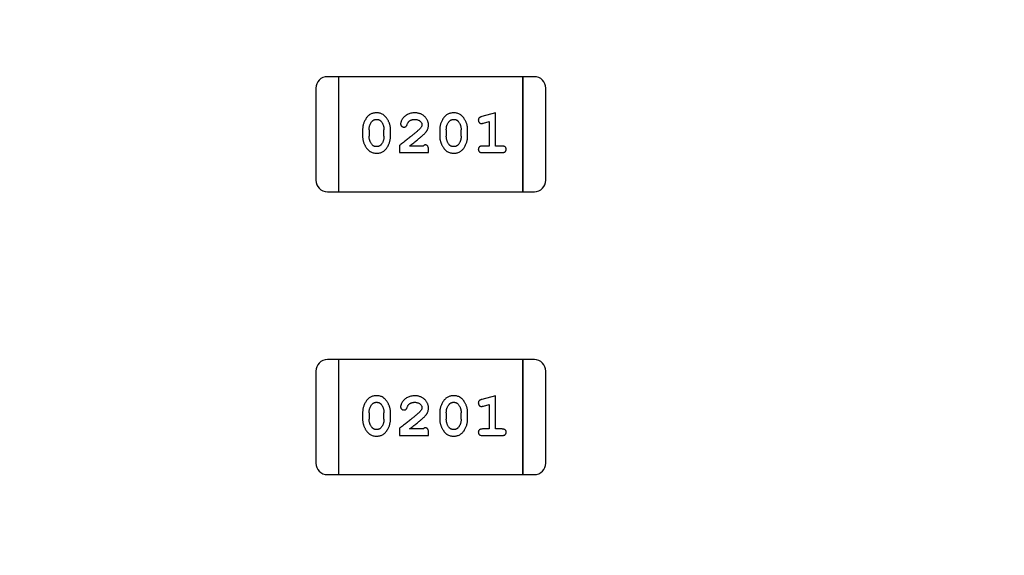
# Model space of a CAD drawing. Header units: millimetres. Extents: x 0 to 297, y 0 to 210.
# Tile 78 of 172: x 190.08 to 192.69, y 99.64 to 101.06. Entities that reach past the tile are written whole.
import ezdxf

# ---------------------------------------------------------------- set-up
doc = ezdxf.new("R2010")
doc.units = ezdxf.units.MM
doc.header["$LTSCALE"] = 16.335
doc.header["$PDMODE"] = 3
doc.header["$PDSIZE"] = 8
doc.layers.get('0').update_dxf_attribs({"linetype": 'CONTINUOUS'})
doc.layers.get('Defpoints').update_dxf_attribs({"linetype": 'CONTINUOUS'})
doc.layers.add('USER_LIBRARYDXF_CONTINUOUS_LINE', color=7, linetype='CONTINUOUS')
doc.styles.get("Standard").update_dxf_attribs({"font": '仿宋_GB2312.ttf'})
doc.dimstyles.get("Standard").update_dxf_attribs({"dimtxt": 2.5, "dimasz": 3.5, "dimexe": 1.5, "dimexo": 1, "dimtad": 1, "dimdsep": 46, "dimtxsty": 'Standard', "dimblk": '_FILLED', "dimblk1": '_FILLED', "dimblk2": '_FILLED', "dimcen": 0.09, "dimazin": 2, "dimtol": 1, "dimtp": 0.01, "dimtm": 0.01, "dimtfac": 1, "dimtofl": 0, "dimtmove": 0, "dimatfit": 3, "dimldrblk": '_FILLED', "dimfxl": 1, "dimtolj": 1, "dimarcsym": 0})

# ---------------------------------------------------------------- blocks, each defined once
blk = doc.blocks.new('_FILLED')
at = {"color": 0, "linetype": 'ByBlock'}
blk.add_solid([(0, 0), (-1, 0.1714), (-1, -0.1714)], dxfattribs=at)
blk = doc.blocks.new('*D28')
at = {"color": 0, "lineweight": -2, "transparency": 16777216}
for p, q in [((188.8444, 94.3596), (188.8444, 109.0053)), ((194.1594, 106.9036), (194.1594, 109.0053)), ((189.3444, 107.5053), (190.115, 107.5053)), ((193.6594, 107.5053), (192.8888, 107.5053))]:
    blk.add_line(p, q, dxfattribs=at)
at = {"layer": 'Defpoints', "color": 0, "transparency": 16777216}
for p in [(194.1594, 107.5053), (194.1594, 105.9036), (188.8444, 93.3596)]:
    blk.add_point(p, dxfattribs=at)
at = {"color": 0, "lineweight": -2, "transparency": 16777216, "xscale": 0.5, "yscale": 0.5, "zscale": 0.5, "rotation": 180}
blk.add_blockref('_FILLED', (188.8444, 107.5053), dxfattribs=at)
at = {"color": 0, "lineweight": -2, "transparency": 16777216, "xscale": 0.5, "yscale": 0.5, "zscale": 0.5}
blk.add_blockref('_FILLED', (194.1594, 107.5053), dxfattribs=at)
at = {"color": 0, "transparency": 16777216, "insert": (191.5019, 107.5053), "char_height": 0.5, "attachment_point": 5}
blk.add_mtext('\\A1;5.32', dxfattribs=at)

msp = doc.modelspace()

# ---------------------------------------------------------------- linework, layer by layer
at = {"layer": 'USER_LIBRARYDXF_CONTINUOUS_LINE', "color": 7, "linetype": 'Continuous'}
for p, q in [((190.9255, 100.9061), (190.895, 100.9061)), ((191.4131, 100.9061), (190.9255, 100.9061)), ((190.9255, 100.6013), (190.9255, 100.9061)), ((190.9255, 100.6013), (190.9255, 100.9061)), ((191.4436, 100.9061), (191.4131, 100.9061)), ((191.4131, 100.9061), (191.4131, 100.6013)), ((191.4131, 100.6013), (191.4131, 100.9061)), ((190.8645, 100.8757), (190.8645, 100.6318)), ((191.4741, 100.6318), (191.4741, 100.8757)), ((191.3408, 100.8104), (191.3042, 100.8005)), ((191.3408, 100.7223), (191.3408, 100.8104)), ((191.3084, 100.7831), (191.3235, 100.7872)), ((191.3235, 100.7872), (191.3235, 100.7223)), ((190.9884, 100.7658), (190.9884, 100.748)), ((191.0057, 100.7655), (191.0057, 100.7483)), ((191.045, 100.7483), (191.045, 100.7655)), ((191.0623, 100.748), (191.0623, 100.7658)), ((191.1929, 100.7658), (191.1929, 100.748)), ((191.2102, 100.7655), (191.2102, 100.7483)), ((191.2495, 100.7483), (191.2495, 100.7655)), ((191.2668, 100.748), (191.2668, 100.7658)), ((191.0859, 100.7238), (191.0859, 100.705)), ((191.1488, 100.7223), (191.1127, 100.7223)), ((191.3235, 100.7223), (191.3062, 100.7223)), ((191.3581, 100.7223), (191.3408, 100.7223)), ((191.0859, 100.705), (191.163, 100.705)), ((191.163, 100.705), (191.163, 100.7128)), ((191.3062, 100.705), (191.3581, 100.705)), ((190.895, 100.6013), (190.9255, 100.6013)), ((190.9255, 100.6013), (191.4131, 100.6013)), ((191.4131, 100.6013), (191.4436, 100.6013)), ((190.9255, 100.156), (190.895, 100.156)), ((191.4131, 100.156), (190.9255, 100.156)), ((190.9255, 99.8512), (190.9255, 100.156)), ((190.9255, 99.8512), (190.9255, 100.156)), ((191.4436, 100.156), (191.4131, 100.156)), ((191.4131, 100.156), (191.4131, 99.8512)), ((191.4131, 99.8512), (191.4131, 100.156)), ((190.8645, 100.1255), (190.8645, 99.8817)), ((191.4741, 99.8817), (191.4741, 100.1255)), ((191.3408, 100.0603), (191.3042, 100.0504)), ((191.3408, 99.9722), (191.3408, 100.0603)), ((191.3084, 100.033), (191.3235, 100.0371)), ((191.3235, 100.0371), (191.3235, 99.9722)), ((190.9884, 100.0156), (190.9884, 99.9979)), ((191.0057, 100.0154), (191.0057, 99.9982)), ((191.045, 99.9982), (191.045, 100.0154)), ((191.0623, 99.9979), (191.0623, 100.0156)), ((191.1929, 100.0156), (191.1929, 99.9979)), ((191.2102, 100.0154), (191.2102, 99.9982)), ((191.2495, 99.9982), (191.2495, 100.0154)), ((191.2668, 99.9979), (191.2668, 100.0156)), ((191.0859, 99.9737), (191.0859, 99.9549)), ((191.1488, 99.9722), (191.1127, 99.9722)), ((191.3235, 99.9722), (191.3062, 99.9722)), ((191.3581, 99.9722), (191.3408, 99.9722)), ((191.0859, 99.9549), (191.163, 99.9549)), ((191.163, 99.9549), (191.163, 99.9627)), ((191.3062, 99.9549), (191.3581, 99.9549)), ((190.895, 99.8512), (190.9255, 99.8512)), ((190.9255, 99.8512), (191.4131, 99.8512)), ((191.4131, 99.8512), (191.4436, 99.8512))]:
    msp.add_line(p, q, dxfattribs=at)
for centre, start, end in [((190.895, 100.8757), 90, 180), ((191.4436, 100.8757), 0, 90), ((190.895, 100.6318), 180, 270), ((191.4436, 100.6318), 270, 0), ((190.895, 100.1255), 90, 180), ((191.4436, 100.1255), 0, 90), ((190.895, 99.8817), 180, 270), ((191.4436, 99.8817), 270, 0)]:
    msp.add_arc(centre, 0.0305, start, end, dxfattribs=at)
for points, knots in [([(191.0252, 100.8104), (191.0237, 100.8103), (191.0209, 100.8103), (191.0168, 100.8095), (191.013, 100.8084), (191.0094, 100.8068), (191.0061, 100.8048), (191.0031, 100.8023), (191.0003, 100.7993), (190.9978, 100.7959), (190.9956, 100.7923), (190.9937, 100.7886), (190.992, 100.7849), (190.9907, 100.7812), (190.9897, 100.7774), (190.9889, 100.7735), (190.9885, 100.7697), (190.9884, 100.7671), (190.9884, 100.7658)], [0, 0, 0, 0, 0.06692, 0.130834, 0.19258, 0.252759, 0.312631, 0.373411, 0.436359, 0.501894, 0.568244, 0.632472, 0.69556, 0.757163, 0.818592, 0.878885, 0.939235, 1, 1, 1, 1]), ([(191.0623, 100.7658), (191.0623, 100.7668), (191.0623, 100.769), (191.062, 100.7722), (191.0614, 100.7753), (191.0608, 100.7784), (191.0598, 100.7815), (191.0587, 100.7845), (191.0574, 100.7874), (191.0559, 100.7903), (191.0543, 100.793), (191.0527, 100.7956), (191.051, 100.7979), (191.0494, 100.8), (191.0477, 100.8019), (191.046, 100.8035), (191.0442, 100.8049), (191.0419, 100.8065), (191.0387, 100.8081), (191.0345, 100.8094), (191.03, 100.8102), (191.0268, 100.8103), (191.0252, 100.8104)], [0, 0, 0, 0, 0.049855, 0.099516, 0.148482, 0.19758, 0.246804, 0.296268, 0.346517, 0.397047, 0.446826, 0.49336, 0.537801, 0.579207, 0.617974, 0.654833, 0.689171, 0.722088, 0.786392, 0.853518, 0.924186, 1, 1, 1, 1]), ([(191.1263, 100.8104), (191.1246, 100.8103), (191.1213, 100.8102), (191.1163, 100.8093), (191.1116, 100.8079), (191.1071, 100.8059), (191.1029, 100.8035), (191.0993, 100.8006), (191.0962, 100.7974), (191.0936, 100.7938), (191.0917, 100.7902), (191.0902, 100.7869), (191.0893, 100.7839), (191.0891, 100.7819), (191.0891, 100.781)], [0, 0, 0, 0, 0.098286, 0.193983, 0.289056, 0.384352, 0.477435, 0.566197, 0.652355, 0.737986, 0.818188, 0.887401, 0.94802, 1, 1, 1, 1]), ([(191.163, 100.7776), (191.163, 100.7787), (191.1629, 100.7809), (191.1624, 100.7842), (191.1616, 100.7873), (191.1605, 100.7902), (191.159, 100.7931), (191.1572, 100.7958), (191.1551, 100.7984), (191.1527, 100.8008), (191.1501, 100.8031), (191.1472, 100.805), (191.1442, 100.8067), (191.141, 100.8081), (191.1376, 100.8091), (191.134, 100.8098), (191.1302, 100.8103), (191.1276, 100.8103), (191.1263, 100.8104)], [0, 0, 0, 0, 0.060981, 0.120256, 0.178148, 0.236115, 0.293993, 0.352864, 0.413358, 0.476056, 0.539296, 0.602396, 0.665116, 0.728325, 0.792919, 0.859317, 0.928302, 1, 1, 1, 1]), ([(191.2297, 100.8104), (191.2282, 100.8103), (191.2254, 100.8103), (191.2214, 100.8095), (191.2175, 100.8084), (191.2139, 100.8068), (191.2106, 100.8048), (191.2076, 100.8023), (191.2048, 100.7993), (191.2023, 100.7959), (191.2001, 100.7923), (191.1982, 100.7886), (191.1966, 100.7849), (191.1952, 100.7812), (191.1942, 100.7774), (191.1934, 100.7735), (191.193, 100.7697), (191.1929, 100.7671), (191.1929, 100.7658)], [0, 0, 0, 0, 0.06692, 0.130834, 0.19258, 0.252759, 0.312631, 0.373411, 0.436359, 0.501894, 0.568244, 0.632472, 0.69556, 0.757163, 0.818592, 0.878885, 0.939235, 1, 1, 1, 1]), ([(191.2668, 100.7658), (191.2668, 100.7668), (191.2668, 100.769), (191.2665, 100.7722), (191.2659, 100.7753), (191.2653, 100.7784), (191.2643, 100.7815), (191.2632, 100.7845), (191.2619, 100.7874), (191.2604, 100.7903), (191.2588, 100.793), (191.2572, 100.7956), (191.2556, 100.7979), (191.2539, 100.8), (191.2522, 100.8019), (191.2505, 100.8035), (191.2487, 100.8049), (191.2464, 100.8065), (191.2432, 100.8081), (191.239, 100.8094), (191.2345, 100.8102), (191.2313, 100.8103), (191.2297, 100.8104)], [0, 0, 0, 0, 0.049855, 0.099516, 0.148482, 0.19758, 0.246804, 0.296268, 0.346517, 0.397047, 0.446826, 0.49336, 0.537801, 0.579207, 0.617974, 0.654833, 0.689171, 0.722088, 0.786392, 0.853518, 0.924186, 1, 1, 1, 1]), ([(191.3042, 100.8005), (191.3033, 100.8002), (191.3018, 100.7998), (191.2997, 100.7989), (191.2981, 100.798), (191.2969, 100.797), (191.2961, 100.7958), (191.2955, 100.7945), (191.2952, 100.7929), (191.2952, 100.7919), (191.2951, 100.7913)], [0, 0, 0, 0, 0.187321, 0.344927, 0.475328, 0.579604, 0.674244, 0.773631, 0.882025, 1, 1, 1, 1]), ([(191.0057, 100.7655), (191.0057, 100.7665), (191.0058, 100.7686), (191.0061, 100.7717), (191.0066, 100.7746), (191.0075, 100.7774), (191.0085, 100.7801), (191.0097, 100.7826), (191.0112, 100.785), (191.0124, 100.7865), (191.0129, 100.7873)], [0, 0, 0, 0, 0.135446, 0.266257, 0.393419, 0.517936, 0.639137, 0.758785, 0.879345, 1, 1, 1, 1]), ([(191.0129, 100.7873), (191.0133, 100.7877), (191.0141, 100.7886), (191.0155, 100.7898), (191.0169, 100.7908), (191.0184, 100.7916), (191.02, 100.7923), (191.0217, 100.7927), (191.0235, 100.793), (191.0247, 100.793), (191.0253, 100.7931)], [0, 0, 0, 0, 0.13042, 0.256046, 0.378133, 0.498725, 0.620452, 0.742761, 0.869406, 1, 1, 1, 1]), ([(191.0253, 100.7931), (191.0259, 100.793), (191.0272, 100.793), (191.029, 100.7928), (191.0307, 100.7924), (191.0322, 100.7918), (191.0337, 100.791), (191.0351, 100.7901), (191.0363, 100.789), (191.0371, 100.7882), (191.0374, 100.7878)], [0, 0, 0, 0, 0.138115, 0.270177, 0.397547, 0.520057, 0.63869, 0.757499, 0.878226, 1, 1, 1, 1]), ([(191.0374, 100.7878), (191.038, 100.787), (191.0392, 100.7854), (191.0408, 100.7828), (191.0421, 100.7802), (191.0431, 100.7774), (191.044, 100.7746), (191.0446, 100.7716), (191.0449, 100.7686), (191.045, 100.7665), (191.045, 100.7655)], [0, 0, 0, 0, 0.125331, 0.248948, 0.371201, 0.494032, 0.616811, 0.742104, 0.868849, 1, 1, 1, 1]), ([(191.0891, 100.781), (191.0891, 100.7805), (191.0892, 100.7794), (191.0897, 100.7779), (191.0905, 100.7764), (191.0916, 100.7751), (191.093, 100.774), (191.0945, 100.7732), (191.0962, 100.7727), (191.0973, 100.7726), (191.0979, 100.7726)], [0, 0, 0, 0, 0.120856, 0.239483, 0.360995, 0.490166, 0.620982, 0.746416, 0.870253, 1, 1, 1, 1]), ([(191.0979, 100.7726), (191.0984, 100.7726), (191.0993, 100.7727), (191.1007, 100.7729), (191.1019, 100.7734), (191.1031, 100.7741), (191.1041, 100.775), (191.105, 100.7762), (191.1058, 100.7776), (191.1062, 100.7786), (191.1064, 100.7792)], [0, 0, 0, 0, 0.127347, 0.246131, 0.359406, 0.470543, 0.586092, 0.711469, 0.847022, 1, 1, 1, 1]), ([(191.1064, 100.7792), (191.1067, 100.7801), (191.1073, 100.7818), (191.1085, 100.7841), (191.1098, 100.7861), (191.1108, 100.7872), (191.1113, 100.7877)], [0, 0, 0, 0, 0.285518, 0.544185, 0.781367, 1, 1, 1, 1]), ([(191.1113, 100.7877), (191.1118, 100.7881), (191.1128, 100.789), (191.1145, 100.7901), (191.1162, 100.791), (191.118, 100.7917), (191.1199, 100.7923), (191.1219, 100.7927), (191.124, 100.793), (191.1255, 100.7931), (191.1262, 100.7931)], [0, 0, 0, 0, 0.121873, 0.243139, 0.363336, 0.485133, 0.607572, 0.734701, 0.864814, 1, 1, 1, 1]), ([(191.1262, 100.7931), (191.1276, 100.793), (191.1303, 100.7929), (191.1341, 100.7921), (191.1375, 100.7907), (191.1404, 100.7888), (191.1427, 100.7865), (191.1444, 100.784), (191.1455, 100.7813), (191.1456, 100.7795), (191.1457, 100.7785)], [0, 0, 0, 0, 0.156344, 0.299348, 0.4327, 0.561, 0.682299, 0.791883, 0.89611, 1, 1, 1, 1]), ([(191.1457, 100.7785), (191.1456, 100.7777), (191.1455, 100.7761), (191.1445, 100.7737), (191.143, 100.7712), (191.1416, 100.7696), (191.1409, 100.7688)], [0, 0, 0, 0, 0.212836, 0.442809, 0.70317, 1, 1, 1, 1]), ([(191.1462, 100.7493), (191.1471, 100.7501), (191.1488, 100.7516), (191.1512, 100.7538), (191.1533, 100.7559), (191.1552, 100.7579), (191.1568, 100.7598), (191.1581, 100.7615), (191.1592, 100.7632), (191.1604, 100.7652), (191.1614, 100.7678), (191.1623, 100.7709), (191.1629, 100.7742), (191.163, 100.7765), (191.163, 100.7776)], [0, 0, 0, 0, 0.103002, 0.197728, 0.285279, 0.365235, 0.437224, 0.502446, 0.560545, 0.611446, 0.707576, 0.80349, 0.900532, 1, 1, 1, 1]), ([(191.2102, 100.7655), (191.2102, 100.7665), (191.2103, 100.7686), (191.2106, 100.7717), (191.2111, 100.7746), (191.212, 100.7774), (191.213, 100.7801), (191.2142, 100.7826), (191.2157, 100.785), (191.2169, 100.7865), (191.2174, 100.7873)], [0, 0, 0, 0, 0.135446, 0.266257, 0.393419, 0.517936, 0.639137, 0.758785, 0.879345, 1, 1, 1, 1]), ([(191.2174, 100.7873), (191.2179, 100.7877), (191.2187, 100.7886), (191.22, 100.7898), (191.2214, 100.7908), (191.2229, 100.7916), (191.2245, 100.7923), (191.2262, 100.7927), (191.228, 100.793), (191.2292, 100.793), (191.2298, 100.7931)], [0, 0, 0, 0, 0.13042, 0.256046, 0.378133, 0.498725, 0.620452, 0.742761, 0.869406, 1, 1, 1, 1]), ([(191.2298, 100.7931), (191.2304, 100.793), (191.2317, 100.793), (191.2335, 100.7928), (191.2352, 100.7924), (191.2368, 100.7918), (191.2382, 100.791), (191.2396, 100.7901), (191.2409, 100.789), (191.2416, 100.7882), (191.242, 100.7878)], [0, 0, 0, 0, 0.138115, 0.270177, 0.397547, 0.520057, 0.63869, 0.757499, 0.878226, 1, 1, 1, 1]), ([(191.242, 100.7878), (191.2426, 100.787), (191.2438, 100.7854), (191.2453, 100.7828), (191.2466, 100.7802), (191.2477, 100.7774), (191.2485, 100.7746), (191.2491, 100.7716), (191.2494, 100.7686), (191.2495, 100.7665), (191.2495, 100.7655)], [0, 0, 0, 0, 0.125331, 0.248948, 0.371201, 0.494032, 0.616811, 0.742104, 0.868849, 1, 1, 1, 1]), ([(191.2951, 100.7913), (191.2952, 100.7907), (191.2952, 100.7895), (191.2957, 100.7877), (191.2964, 100.7861), (191.2974, 100.7847), (191.2986, 100.7835), (191.3, 100.7827), (191.3015, 100.7822), (191.3025, 100.7821), (191.303, 100.782)], [0, 0, 0, 0, 0.138815, 0.27042, 0.39836, 0.52875, 0.654955, 0.771147, 0.884581, 1, 1, 1, 1]), ([(191.303, 100.782), (191.3034, 100.7821), (191.3041, 100.7821), (191.3054, 100.7823), (191.3068, 100.7826), (191.3079, 100.7829), (191.3084, 100.7831)], [0, 0, 0, 0, 0.183151, 0.413144, 0.682305, 1, 1, 1, 1]), ([(190.9884, 100.748), (190.9884, 100.7469), (190.9884, 100.7448), (190.9887, 100.7416), (190.9892, 100.7385), (190.9899, 100.7354), (190.9908, 100.7324), (190.9919, 100.7294), (190.9932, 100.7264), (190.9947, 100.7235), (190.9962, 100.7208), (190.9979, 100.7182), (190.9995, 100.7159), (191.0012, 100.7138), (191.0029, 100.712), (191.0045, 100.7103), (191.0063, 100.7089), (191.0087, 100.7073), (191.0118, 100.7057), (191.016, 100.7044), (191.0206, 100.7035), (191.0238, 100.7034), (191.0254, 100.7034)], [0, 0, 0, 0, 0.049886, 0.09882, 0.148132, 0.19689, 0.246038, 0.295176, 0.345305, 0.395692, 0.445312, 0.491875, 0.535813, 0.577009, 0.616081, 0.652689, 0.687585, 0.720206, 0.785062, 0.85223, 0.923759, 1, 1, 1, 1]), ([(191.0133, 100.726), (191.0127, 100.7268), (191.0115, 100.7283), (191.01, 100.7309), (191.0086, 100.7335), (191.0076, 100.7363), (191.0067, 100.7391), (191.0061, 100.7421), (191.0058, 100.7452), (191.0057, 100.7472), (191.0057, 100.7483)], [0, 0, 0, 0, 0.124927, 0.248361, 0.370889, 0.492583, 0.61616, 0.741472, 0.869044, 1, 1, 1, 1]), ([(191.0254, 100.7034), (191.0269, 100.7034), (191.0297, 100.7035), (191.0338, 100.7042), (191.0376, 100.7053), (191.0412, 100.7069), (191.0445, 100.709), (191.0476, 100.7115), (191.0504, 100.7144), (191.0528, 100.7178), (191.055, 100.7214), (191.057, 100.7251), (191.0586, 100.7288), (191.06, 100.7326), (191.061, 100.7364), (191.0618, 100.7402), (191.0622, 100.7441), (191.0623, 100.7467), (191.0623, 100.748)], [0, 0, 0, 0, 0.067217, 0.131051, 0.19272, 0.252824, 0.312745, 0.373449, 0.436041, 0.501494, 0.567761, 0.632087, 0.695096, 0.757109, 0.817993, 0.878657, 0.939311, 1, 1, 1, 1]), ([(191.045, 100.7483), (191.045, 100.7472), (191.0449, 100.7451), (191.0446, 100.7421), (191.0441, 100.7391), (191.0432, 100.7364), (191.0422, 100.7337), (191.041, 100.7311), (191.0395, 100.7287), (191.0383, 100.7272), (191.0378, 100.7265)], [0, 0, 0, 0, 0.135449, 0.266263, 0.393429, 0.516942, 0.639128, 0.758779, 0.879341, 1, 1, 1, 1]), ([(191.1409, 100.7688), (191.1405, 100.7684), (191.1395, 100.7674), (191.1379, 100.7658), (191.136, 100.7641), (191.1339, 100.7622), (191.1314, 100.76), (191.1287, 100.7577), (191.1256, 100.7552), (191.1223, 100.7525), (191.1188, 100.7496), (191.1149, 100.7465), (191.1108, 100.7432), (191.1063, 100.7397), (191.1016, 100.736), (191.0966, 100.7321), (191.0914, 100.728), (191.0878, 100.7253), (191.0859, 100.7238)], [0, 0, 0, 0, 0.026647, 0.057942, 0.094152, 0.134806, 0.180631, 0.231142, 0.286385, 0.346321, 0.411439, 0.481035, 0.555329, 0.634592, 0.718826, 0.807759, 0.901393, 1, 1, 1, 1]), ([(191.1127, 100.7223), (191.1147, 100.7238), (191.1185, 100.7268), (191.1239, 100.7311), (191.1289, 100.7351), (191.1334, 100.7386), (191.1373, 100.7418), (191.1407, 100.7447), (191.1437, 100.7471), (191.1454, 100.7486), (191.1462, 100.7493)], [0, 0, 0, 0, 0.176662, 0.337826, 0.484741, 0.617764, 0.73494, 0.837793, 0.926412, 1, 1, 1, 1]), ([(191.1929, 100.748), (191.1929, 100.7469), (191.1929, 100.7448), (191.1933, 100.7416), (191.1937, 100.7385), (191.1944, 100.7354), (191.1953, 100.7324), (191.1964, 100.7294), (191.1977, 100.7264), (191.1992, 100.7235), (191.2007, 100.7208), (191.2024, 100.7182), (191.204, 100.7159), (191.2057, 100.7138), (191.2074, 100.712), (191.2091, 100.7103), (191.2108, 100.7089), (191.2132, 100.7073), (191.2163, 100.7057), (191.2205, 100.7044), (191.2251, 100.7035), (191.2283, 100.7034), (191.2299, 100.7034)], [0, 0, 0, 0, 0.049886, 0.09882, 0.148132, 0.19689, 0.246038, 0.295176, 0.345305, 0.395692, 0.445312, 0.491875, 0.535813, 0.577009, 0.616081, 0.652689, 0.687585, 0.720206, 0.785062, 0.85223, 0.923759, 1, 1, 1, 1]), ([(191.2178, 100.726), (191.2172, 100.7268), (191.216, 100.7283), (191.2145, 100.7309), (191.2131, 100.7335), (191.2121, 100.7363), (191.2112, 100.7391), (191.2106, 100.7421), (191.2103, 100.7452), (191.2102, 100.7472), (191.2102, 100.7483)], [0, 0, 0, 0, 0.124927, 0.248361, 0.370889, 0.492583, 0.61616, 0.741472, 0.869044, 1, 1, 1, 1]), ([(191.2299, 100.7034), (191.2314, 100.7034), (191.2342, 100.7035), (191.2383, 100.7042), (191.2421, 100.7053), (191.2457, 100.7069), (191.249, 100.709), (191.2521, 100.7115), (191.2549, 100.7144), (191.2573, 100.7178), (191.2595, 100.7214), (191.2615, 100.7251), (191.2631, 100.7288), (191.2645, 100.7326), (191.2655, 100.7364), (191.2663, 100.7402), (191.2667, 100.7441), (191.2668, 100.7467), (191.2668, 100.748)], [0, 0, 0, 0, 0.067217, 0.131051, 0.19272, 0.252824, 0.312745, 0.373449, 0.436041, 0.501494, 0.567761, 0.632087, 0.695096, 0.757109, 0.817993, 0.878657, 0.939311, 1, 1, 1, 1]), ([(191.2495, 100.7483), (191.2495, 100.7472), (191.2494, 100.7451), (191.2491, 100.7421), (191.2486, 100.7391), (191.2477, 100.7364), (191.2468, 100.7337), (191.2455, 100.7311), (191.244, 100.7287), (191.2429, 100.7272), (191.2423, 100.7265)], [0, 0, 0, 0, 0.135449, 0.266263, 0.393429, 0.516942, 0.639128, 0.758779, 0.879341, 1, 1, 1, 1]), ([(191.0255, 100.7207), (191.0248, 100.7207), (191.0236, 100.7207), (191.0218, 100.721), (191.0201, 100.7214), (191.0185, 100.722), (191.017, 100.7227), (191.0157, 100.7236), (191.0144, 100.7247), (191.0137, 100.7256), (191.0133, 100.726)], [0, 0, 0, 0, 0.139844, 0.271849, 0.399162, 0.521619, 0.6402, 0.758957, 0.87828, 1, 1, 1, 1]), ([(191.0378, 100.7265), (191.0374, 100.726), (191.0366, 100.7251), (191.0352, 100.7239), (191.0338, 100.7229), (191.0323, 100.7221), (191.0307, 100.7215), (191.029, 100.721), (191.0273, 100.7208), (191.0261, 100.7207), (191.0255, 100.7207)], [0, 0, 0, 0, 0.129853, 0.25607, 0.380154, 0.49978, 0.62208, 0.743277, 0.868791, 1, 1, 1, 1]), ([(191.1543, 100.7254), (191.1539, 100.7254), (191.153, 100.7253), (191.1516, 100.7246), (191.1502, 100.7236), (191.1493, 100.7227), (191.1488, 100.7223)], [0, 0, 0, 0, 0.20611, 0.432681, 0.695597, 1, 1, 1, 1]), ([(191.163, 100.7128), (191.163, 100.7139), (191.1629, 100.7159), (191.1625, 100.7186), (191.1618, 100.7208), (191.1608, 100.7226), (191.1594, 100.7239), (191.1579, 100.7248), (191.1562, 100.7253), (191.155, 100.7254), (191.1543, 100.7254)], [0, 0, 0, 0, 0.1844, 0.34094, 0.473574, 0.586824, 0.690029, 0.789175, 0.890445, 1, 1, 1, 1]), ([(191.23, 100.7207), (191.2293, 100.7207), (191.2281, 100.7207), (191.2263, 100.721), (191.2246, 100.7214), (191.223, 100.722), (191.2215, 100.7227), (191.2202, 100.7236), (191.2189, 100.7247), (191.2182, 100.7256), (191.2178, 100.726)], [0, 0, 0, 0, 0.139844, 0.271849, 0.399162, 0.521619, 0.6402, 0.758957, 0.87828, 1, 1, 1, 1]), ([(191.2423, 100.7265), (191.2419, 100.726), (191.2411, 100.7251), (191.2397, 100.7239), (191.2383, 100.7229), (191.2368, 100.7221), (191.2352, 100.7215), (191.2336, 100.721), (191.2318, 100.7208), (191.2306, 100.7207), (191.23, 100.7207)], [0, 0, 0, 0, 0.129853, 0.25607, 0.380154, 0.49978, 0.62208, 0.743277, 0.868791, 1, 1, 1, 1]), ([(191.3062, 100.7223), (191.3053, 100.7222), (191.3036, 100.7222), (191.3012, 100.7217), (191.2993, 100.721), (191.2977, 100.7199), (191.2966, 100.7186), (191.2957, 100.7171), (191.2952, 100.7154), (191.2952, 100.7142), (191.2951, 100.7136)], [0, 0, 0, 0, 0.169102, 0.317658, 0.446239, 0.563118, 0.671828, 0.776546, 0.884858, 1, 1, 1, 1]), ([(191.3691, 100.7136), (191.369, 100.7142), (191.369, 100.7154), (191.3685, 100.7171), (191.3676, 100.7186), (191.3665, 100.7199), (191.3649, 100.721), (191.363, 100.7217), (191.3606, 100.7222), (191.359, 100.7222), (191.3581, 100.7223)], [0, 0, 0, 0, 0.11517, 0.223509, 0.328254, 0.438012, 0.553651, 0.682263, 0.830856, 1, 1, 1, 1]), ([(191.2951, 100.7136), (191.2952, 100.713), (191.2952, 100.7118), (191.2957, 100.7101), (191.2966, 100.7086), (191.2977, 100.7073), (191.2993, 100.7062), (191.3013, 100.7055), (191.3036, 100.705), (191.3053, 100.705), (191.3062, 100.705)], [0, 0, 0, 0, 0.115051, 0.223278, 0.329269, 0.437893, 0.554681, 0.682591, 0.83103, 1, 1, 1, 1]), ([(191.3581, 100.705), (191.359, 100.705), (191.3606, 100.705), (191.363, 100.7055), (191.3649, 100.7062), (191.3665, 100.7073), (191.3676, 100.7086), (191.3685, 100.7101), (191.369, 100.7118), (191.369, 100.713), (191.3691, 100.7136)], [0, 0, 0, 0, 0.169012, 0.317488, 0.445429, 0.560977, 0.67065, 0.776666, 0.88492, 1, 1, 1, 1]), ([(191.0252, 100.0603), (191.0237, 100.0602), (191.0209, 100.0601), (191.0168, 100.0594), (191.013, 100.0583), (191.0094, 100.0567), (191.0061, 100.0547), (191.0031, 100.0522), (191.0003, 100.0492), (190.9978, 100.0458), (190.9956, 100.0422), (190.9937, 100.0385), (190.992, 100.0348), (190.9907, 100.031), (190.9897, 100.0273), (190.9889, 100.0234), (190.9885, 100.0195), (190.9884, 100.0169), (190.9884, 100.0156)], [0, 0, 0, 0, 0.06692, 0.130834, 0.19258, 0.252759, 0.312631, 0.373411, 0.436359, 0.501894, 0.568244, 0.632472, 0.69556, 0.757163, 0.818592, 0.878885, 0.939235, 1, 1, 1, 1]), ([(191.0129, 100.0372), (191.0133, 100.0376), (191.0141, 100.0385), (191.0155, 100.0397), (191.0169, 100.0407), (191.0184, 100.0415), (191.02, 100.0422), (191.0217, 100.0426), (191.0235, 100.0429), (191.0247, 100.0429), (191.0253, 100.043)], [0, 0, 0, 0, 0.13042, 0.256046, 0.378133, 0.498725, 0.620452, 0.742761, 0.869406, 1, 1, 1, 1]), ([(191.0623, 100.0156), (191.0623, 100.0167), (191.0623, 100.0189), (191.062, 100.0221), (191.0614, 100.0252), (191.0608, 100.0283), (191.0598, 100.0313), (191.0587, 100.0344), (191.0574, 100.0373), (191.0559, 100.0402), (191.0543, 100.0429), (191.0527, 100.0455), (191.051, 100.0478), (191.0494, 100.0499), (191.0477, 100.0518), (191.046, 100.0534), (191.0442, 100.0548), (191.0419, 100.0564), (191.0387, 100.058), (191.0345, 100.0593), (191.03, 100.0601), (191.0268, 100.0602), (191.0252, 100.0603)], [0, 0, 0, 0, 0.049855, 0.099516, 0.148482, 0.19758, 0.246804, 0.296268, 0.346517, 0.397047, 0.446826, 0.49336, 0.537801, 0.579207, 0.617974, 0.654833, 0.689171, 0.722088, 0.786392, 0.853518, 0.924186, 1, 1, 1, 1]), ([(191.0253, 100.043), (191.0259, 100.0429), (191.0272, 100.0429), (191.029, 100.0427), (191.0307, 100.0423), (191.0322, 100.0417), (191.0337, 100.0409), (191.0351, 100.04), (191.0363, 100.0389), (191.0371, 100.0381), (191.0374, 100.0377)], [0, 0, 0, 0, 0.138115, 0.270177, 0.397547, 0.520057, 0.63869, 0.757499, 0.878226, 1, 1, 1, 1]), ([(191.1263, 100.0603), (191.1246, 100.0602), (191.1213, 100.0601), (191.1163, 100.0592), (191.1116, 100.0578), (191.1071, 100.0558), (191.1029, 100.0534), (191.0993, 100.0505), (191.0962, 100.0473), (191.0936, 100.0437), (191.0917, 100.0401), (191.0902, 100.0368), (191.0893, 100.0338), (191.0891, 100.0318), (191.0891, 100.0309)], [0, 0, 0, 0, 0.098286, 0.193983, 0.289056, 0.384352, 0.477435, 0.566197, 0.652355, 0.737986, 0.818188, 0.887401, 0.94802, 1, 1, 1, 1]), ([(191.1113, 100.0376), (191.1118, 100.038), (191.1128, 100.0388), (191.1145, 100.04), (191.1162, 100.0409), (191.118, 100.0416), (191.1199, 100.0422), (191.1219, 100.0426), (191.124, 100.0429), (191.1255, 100.0429), (191.1262, 100.043)], [0, 0, 0, 0, 0.121873, 0.243139, 0.363336, 0.485133, 0.607572, 0.734701, 0.864814, 1, 1, 1, 1]), ([(191.1262, 100.043), (191.1276, 100.0429), (191.1303, 100.0428), (191.1341, 100.042), (191.1375, 100.0406), (191.1404, 100.0387), (191.1427, 100.0364), (191.1444, 100.0339), (191.1455, 100.0312), (191.1456, 100.0294), (191.1457, 100.0284)], [0, 0, 0, 0, 0.156344, 0.299348, 0.4327, 0.561, 0.682299, 0.791883, 0.89611, 1, 1, 1, 1]), ([(191.163, 100.0275), (191.163, 100.0286), (191.1629, 100.0308), (191.1624, 100.034), (191.1616, 100.0371), (191.1605, 100.0401), (191.159, 100.043), (191.1572, 100.0457), (191.1551, 100.0483), (191.1527, 100.0507), (191.1501, 100.053), (191.1472, 100.0549), (191.1442, 100.0566), (191.141, 100.0579), (191.1376, 100.059), (191.134, 100.0597), (191.1302, 100.0602), (191.1276, 100.0602), (191.1263, 100.0603)], [0, 0, 0, 0, 0.060981, 0.120256, 0.178148, 0.236115, 0.293993, 0.352864, 0.413358, 0.476056, 0.539296, 0.602396, 0.665116, 0.728325, 0.792919, 0.859317, 0.928302, 1, 1, 1, 1]), ([(191.2297, 100.0603), (191.2282, 100.0602), (191.2254, 100.0601), (191.2214, 100.0594), (191.2175, 100.0583), (191.2139, 100.0567), (191.2106, 100.0547), (191.2076, 100.0522), (191.2048, 100.0492), (191.2023, 100.0458), (191.2001, 100.0422), (191.1982, 100.0385), (191.1966, 100.0348), (191.1952, 100.031), (191.1942, 100.0273), (191.1934, 100.0234), (191.193, 100.0195), (191.1929, 100.0169), (191.1929, 100.0156)], [0, 0, 0, 0, 0.06692, 0.130834, 0.19258, 0.252759, 0.312631, 0.373411, 0.436359, 0.501894, 0.568244, 0.632472, 0.69556, 0.757163, 0.818592, 0.878885, 0.939235, 1, 1, 1, 1]), ([(191.2174, 100.0372), (191.2179, 100.0376), (191.2187, 100.0385), (191.22, 100.0397), (191.2214, 100.0407), (191.2229, 100.0415), (191.2245, 100.0422), (191.2262, 100.0426), (191.228, 100.0429), (191.2292, 100.0429), (191.2298, 100.043)], [0, 0, 0, 0, 0.13042, 0.256046, 0.378133, 0.498725, 0.620452, 0.742761, 0.869406, 1, 1, 1, 1]), ([(191.2668, 100.0156), (191.2668, 100.0167), (191.2668, 100.0189), (191.2665, 100.0221), (191.2659, 100.0252), (191.2653, 100.0283), (191.2643, 100.0313), (191.2632, 100.0344), (191.2619, 100.0373), (191.2604, 100.0402), (191.2588, 100.0429), (191.2572, 100.0455), (191.2556, 100.0478), (191.2539, 100.0499), (191.2522, 100.0518), (191.2505, 100.0534), (191.2487, 100.0548), (191.2464, 100.0564), (191.2432, 100.058), (191.239, 100.0593), (191.2345, 100.0601), (191.2313, 100.0602), (191.2297, 100.0603)], [0, 0, 0, 0, 0.049855, 0.099516, 0.148482, 0.19758, 0.246804, 0.296268, 0.346517, 0.397047, 0.446826, 0.49336, 0.537801, 0.579207, 0.617974, 0.654833, 0.689171, 0.722088, 0.786392, 0.853518, 0.924186, 1, 1, 1, 1]), ([(191.2298, 100.043), (191.2304, 100.0429), (191.2317, 100.0429), (191.2335, 100.0427), (191.2352, 100.0423), (191.2368, 100.0417), (191.2382, 100.0409), (191.2396, 100.04), (191.2409, 100.0389), (191.2416, 100.0381), (191.242, 100.0377)], [0, 0, 0, 0, 0.138115, 0.270177, 0.397547, 0.520057, 0.63869, 0.757499, 0.878226, 1, 1, 1, 1]), ([(191.3042, 100.0504), (191.3033, 100.0501), (191.3018, 100.0496), (191.2997, 100.0488), (191.2981, 100.0479), (191.2969, 100.0469), (191.2961, 100.0457), (191.2955, 100.0444), (191.2952, 100.0428), (191.2952, 100.0418), (191.2951, 100.0412)], [0, 0, 0, 0, 0.187321, 0.344927, 0.475328, 0.579604, 0.674244, 0.773631, 0.882025, 1, 1, 1, 1]), ([(191.0057, 100.0154), (191.0057, 100.0164), (191.0058, 100.0185), (191.0061, 100.0216), (191.0066, 100.0245), (191.0075, 100.0273), (191.0085, 100.03), (191.0097, 100.0325), (191.0112, 100.0349), (191.0124, 100.0364), (191.0129, 100.0372)], [0, 0, 0, 0, 0.135446, 0.266257, 0.393419, 0.517936, 0.639137, 0.758785, 0.879345, 1, 1, 1, 1]), ([(191.0374, 100.0377), (191.038, 100.0369), (191.0392, 100.0353), (191.0408, 100.0327), (191.0421, 100.0301), (191.0431, 100.0273), (191.044, 100.0245), (191.0446, 100.0215), (191.0449, 100.0185), (191.045, 100.0164), (191.045, 100.0154)], [0, 0, 0, 0, 0.125331, 0.248948, 0.371201, 0.494032, 0.616811, 0.742104, 0.868849, 1, 1, 1, 1]), ([(191.1409, 100.0187), (191.1405, 100.0183), (191.1395, 100.0173), (191.1379, 100.0157), (191.136, 100.014), (191.1339, 100.0121), (191.1314, 100.0099), (191.1287, 100.0076), (191.1256, 100.0051), (191.1223, 100.0024), (191.1188, 99.9995), (191.1149, 99.9964), (191.1108, 99.9931), (191.1063, 99.9896), (191.1016, 99.9859), (191.0966, 99.982), (191.0914, 99.9779), (191.0878, 99.9752), (191.0859, 99.9737)], [0, 0, 0, 0, 0.026647, 0.057942, 0.094152, 0.134806, 0.180631, 0.231142, 0.286385, 0.346321, 0.411439, 0.481035, 0.555329, 0.634592, 0.718826, 0.807759, 0.901393, 1, 1, 1, 1]), ([(191.0891, 100.0309), (191.0891, 100.0304), (191.0892, 100.0293), (191.0897, 100.0278), (191.0905, 100.0263), (191.0916, 100.025), (191.093, 100.0239), (191.0945, 100.0231), (191.0962, 100.0226), (191.0973, 100.0225), (191.0979, 100.0225)], [0, 0, 0, 0, 0.120856, 0.239483, 0.360995, 0.490166, 0.620982, 0.746416, 0.870253, 1, 1, 1, 1]), ([(191.0979, 100.0225), (191.0984, 100.0225), (191.0993, 100.0226), (191.1007, 100.0228), (191.1019, 100.0233), (191.1031, 100.024), (191.1041, 100.0249), (191.105, 100.0261), (191.1058, 100.0275), (191.1062, 100.0285), (191.1064, 100.0291)], [0, 0, 0, 0, 0.127347, 0.246131, 0.359406, 0.470543, 0.586092, 0.711469, 0.847022, 1, 1, 1, 1]), ([(191.1064, 100.0291), (191.1067, 100.03), (191.1073, 100.0317), (191.1085, 100.034), (191.1098, 100.036), (191.1108, 100.0371), (191.1113, 100.0376)], [0, 0, 0, 0, 0.285518, 0.544185, 0.781367, 1, 1, 1, 1]), ([(191.1457, 100.0284), (191.1456, 100.0276), (191.1455, 100.026), (191.1445, 100.0236), (191.143, 100.0211), (191.1416, 100.0195), (191.1409, 100.0187)], [0, 0, 0, 0, 0.212836, 0.442809, 0.70317, 1, 1, 1, 1]), ([(191.1462, 99.9992), (191.1471, 100), (191.1488, 100.0015), (191.1512, 100.0037), (191.1533, 100.0058), (191.1552, 100.0078), (191.1568, 100.0096), (191.1581, 100.0114), (191.1592, 100.0131), (191.1604, 100.0151), (191.1614, 100.0177), (191.1623, 100.0208), (191.1629, 100.0241), (191.163, 100.0264), (191.163, 100.0275)], [0, 0, 0, 0, 0.103002, 0.197728, 0.285279, 0.365235, 0.437224, 0.502446, 0.560545, 0.611446, 0.707576, 0.80349, 0.900532, 1, 1, 1, 1]), ([(191.2102, 100.0154), (191.2102, 100.0164), (191.2103, 100.0185), (191.2106, 100.0216), (191.2111, 100.0245), (191.212, 100.0273), (191.213, 100.03), (191.2142, 100.0325), (191.2157, 100.0349), (191.2169, 100.0364), (191.2174, 100.0372)], [0, 0, 0, 0, 0.135446, 0.266257, 0.393419, 0.517936, 0.639137, 0.758785, 0.879345, 1, 1, 1, 1]), ([(191.242, 100.0377), (191.2426, 100.0369), (191.2438, 100.0353), (191.2453, 100.0327), (191.2466, 100.0301), (191.2477, 100.0273), (191.2485, 100.0245), (191.2491, 100.0215), (191.2494, 100.0185), (191.2495, 100.0164), (191.2495, 100.0154)], [0, 0, 0, 0, 0.125331, 0.248948, 0.371201, 0.494032, 0.616811, 0.742104, 0.868849, 1, 1, 1, 1]), ([(191.2951, 100.0412), (191.2952, 100.0406), (191.2952, 100.0394), (191.2957, 100.0376), (191.2964, 100.036), (191.2974, 100.0346), (191.2986, 100.0334), (191.3, 100.0326), (191.3015, 100.032), (191.3025, 100.032), (191.303, 100.0319)], [0, 0, 0, 0, 0.138815, 0.27042, 0.39836, 0.52875, 0.654955, 0.771147, 0.884581, 1, 1, 1, 1]), ([(191.303, 100.0319), (191.3034, 100.032), (191.3041, 100.032), (191.3054, 100.0322), (191.3068, 100.0325), (191.3079, 100.0328), (191.3084, 100.033)], [0, 0, 0, 0, 0.183151, 0.413144, 0.682305, 1, 1, 1, 1]), ([(190.9884, 99.9979), (190.9884, 99.9968), (190.9884, 99.9947), (190.9887, 99.9915), (190.9892, 99.9884), (190.9899, 99.9853), (190.9908, 99.9823), (190.9919, 99.9793), (190.9932, 99.9763), (190.9947, 99.9734), (190.9962, 99.9707), (190.9979, 99.9681), (190.9995, 99.9658), (191.0012, 99.9637), (191.0029, 99.9619), (191.0045, 99.9602), (191.0063, 99.9588), (191.0087, 99.9572), (191.0118, 99.9556), (191.016, 99.9543), (191.0206, 99.9534), (191.0238, 99.9533), (191.0254, 99.9533)], [0, 0, 0, 0, 0.049886, 0.09882, 0.148132, 0.19689, 0.246038, 0.295176, 0.345305, 0.395692, 0.445312, 0.491875, 0.535813, 0.577009, 0.616081, 0.652689, 0.687585, 0.720206, 0.785062, 0.85223, 0.923759, 1, 1, 1, 1]), ([(191.0133, 99.9759), (191.0127, 99.9767), (191.0115, 99.9782), (191.01, 99.9808), (191.0086, 99.9834), (191.0076, 99.9862), (191.0067, 99.989), (191.0061, 99.992), (191.0058, 99.995), (191.0057, 99.9971), (191.0057, 99.9982)], [0, 0, 0, 0, 0.124927, 0.248361, 0.370889, 0.492583, 0.61616, 0.741472, 0.869044, 1, 1, 1, 1]), ([(191.0254, 99.9533), (191.0269, 99.9533), (191.0297, 99.9534), (191.0338, 99.9541), (191.0376, 99.9552), (191.0412, 99.9568), (191.0445, 99.9588), (191.0476, 99.9614), (191.0504, 99.9643), (191.0528, 99.9677), (191.055, 99.9713), (191.057, 99.975), (191.0586, 99.9787), (191.06, 99.9824), (191.061, 99.9863), (191.0618, 99.9901), (191.0622, 99.994), (191.0623, 99.9966), (191.0623, 99.9979)], [0, 0, 0, 0, 0.067217, 0.131051, 0.19272, 0.252824, 0.312745, 0.373449, 0.436041, 0.501494, 0.567761, 0.632087, 0.695096, 0.757109, 0.817993, 0.878657, 0.939311, 1, 1, 1, 1]), ([(191.045, 99.9982), (191.045, 99.9971), (191.0449, 99.995), (191.0446, 99.992), (191.0441, 99.989), (191.0432, 99.9862), (191.0422, 99.9836), (191.041, 99.981), (191.0395, 99.9786), (191.0383, 99.9771), (191.0378, 99.9764)], [0, 0, 0, 0, 0.135449, 0.266263, 0.393429, 0.516942, 0.639128, 0.758779, 0.879341, 1, 1, 1, 1]), ([(191.1127, 99.9722), (191.1147, 99.9737), (191.1185, 99.9767), (191.1239, 99.981), (191.1289, 99.985), (191.1334, 99.9885), (191.1373, 99.9917), (191.1407, 99.9945), (191.1437, 99.997), (191.1454, 99.9985), (191.1462, 99.9992)], [0, 0, 0, 0, 0.176662, 0.337826, 0.484741, 0.617764, 0.73494, 0.837793, 0.926412, 1, 1, 1, 1]), ([(191.1929, 99.9979), (191.1929, 99.9968), (191.1929, 99.9947), (191.1933, 99.9915), (191.1937, 99.9884), (191.1944, 99.9853), (191.1953, 99.9823), (191.1964, 99.9793), (191.1977, 99.9763), (191.1992, 99.9734), (191.2007, 99.9707), (191.2024, 99.9681), (191.204, 99.9658), (191.2057, 99.9637), (191.2074, 99.9619), (191.2091, 99.9602), (191.2108, 99.9588), (191.2132, 99.9572), (191.2163, 99.9556), (191.2205, 99.9543), (191.2251, 99.9534), (191.2283, 99.9533), (191.2299, 99.9533)], [0, 0, 0, 0, 0.049886, 0.09882, 0.148132, 0.19689, 0.246038, 0.295176, 0.345305, 0.395692, 0.445312, 0.491875, 0.535813, 0.577009, 0.616081, 0.652689, 0.687585, 0.720206, 0.785062, 0.85223, 0.923759, 1, 1, 1, 1]), ([(191.2178, 99.9759), (191.2172, 99.9767), (191.216, 99.9782), (191.2145, 99.9808), (191.2131, 99.9834), (191.2121, 99.9862), (191.2112, 99.989), (191.2106, 99.992), (191.2103, 99.995), (191.2102, 99.9971), (191.2102, 99.9982)], [0, 0, 0, 0, 0.124927, 0.248361, 0.370889, 0.492583, 0.61616, 0.741472, 0.869044, 1, 1, 1, 1]), ([(191.2299, 99.9533), (191.2314, 99.9533), (191.2342, 99.9534), (191.2383, 99.9541), (191.2421, 99.9552), (191.2457, 99.9568), (191.249, 99.9588), (191.2521, 99.9614), (191.2549, 99.9643), (191.2573, 99.9677), (191.2595, 99.9713), (191.2615, 99.975), (191.2631, 99.9787), (191.2645, 99.9824), (191.2655, 99.9863), (191.2663, 99.9901), (191.2667, 99.994), (191.2668, 99.9966), (191.2668, 99.9979)], [0, 0, 0, 0, 0.067217, 0.131051, 0.19272, 0.252824, 0.312745, 0.373449, 0.436041, 0.501494, 0.567761, 0.632087, 0.695096, 0.757109, 0.817993, 0.878657, 0.939311, 1, 1, 1, 1]), ([(191.2495, 99.9982), (191.2495, 99.9971), (191.2494, 99.995), (191.2491, 99.992), (191.2486, 99.989), (191.2477, 99.9862), (191.2468, 99.9836), (191.2455, 99.981), (191.244, 99.9786), (191.2429, 99.9771), (191.2423, 99.9764)], [0, 0, 0, 0, 0.135449, 0.266263, 0.393429, 0.516942, 0.639128, 0.758779, 0.879341, 1, 1, 1, 1]), ([(191.0255, 99.9706), (191.0248, 99.9706), (191.0236, 99.9706), (191.0218, 99.9709), (191.0201, 99.9713), (191.0185, 99.9719), (191.017, 99.9726), (191.0157, 99.9735), (191.0144, 99.9746), (191.0137, 99.9755), (191.0133, 99.9759)], [0, 0, 0, 0, 0.139844, 0.271849, 0.399162, 0.521619, 0.6402, 0.758957, 0.87828, 1, 1, 1, 1]), ([(191.0378, 99.9764), (191.0374, 99.9759), (191.0366, 99.975), (191.0352, 99.9738), (191.0338, 99.9728), (191.0323, 99.972), (191.0307, 99.9714), (191.029, 99.9709), (191.0273, 99.9706), (191.0261, 99.9706), (191.0255, 99.9706)], [0, 0, 0, 0, 0.129853, 0.25607, 0.380154, 0.49978, 0.62208, 0.743277, 0.868791, 1, 1, 1, 1]), ([(191.1543, 99.9753), (191.1539, 99.9753), (191.153, 99.9752), (191.1516, 99.9745), (191.1502, 99.9735), (191.1493, 99.9726), (191.1488, 99.9722)], [0, 0, 0, 0, 0.20611, 0.432681, 0.695597, 1, 1, 1, 1]), ([(191.163, 99.9627), (191.163, 99.9638), (191.1629, 99.9658), (191.1625, 99.9685), (191.1618, 99.9707), (191.1608, 99.9725), (191.1594, 99.9738), (191.1579, 99.9747), (191.1562, 99.9752), (191.155, 99.9753), (191.1543, 99.9753)], [0, 0, 0, 0, 0.1844, 0.34094, 0.473574, 0.586824, 0.690029, 0.789175, 0.890445, 1, 1, 1, 1]), ([(191.23, 99.9706), (191.2293, 99.9706), (191.2281, 99.9706), (191.2263, 99.9709), (191.2246, 99.9713), (191.223, 99.9719), (191.2215, 99.9726), (191.2202, 99.9735), (191.2189, 99.9746), (191.2182, 99.9755), (191.2178, 99.9759)], [0, 0, 0, 0, 0.139844, 0.271849, 0.399162, 0.521619, 0.6402, 0.758957, 0.87828, 1, 1, 1, 1]), ([(191.2423, 99.9764), (191.2419, 99.9759), (191.2411, 99.975), (191.2397, 99.9738), (191.2383, 99.9728), (191.2368, 99.972), (191.2352, 99.9714), (191.2336, 99.9709), (191.2318, 99.9706), (191.2306, 99.9706), (191.23, 99.9706)], [0, 0, 0, 0, 0.129853, 0.25607, 0.380154, 0.49978, 0.62208, 0.743277, 0.868791, 1, 1, 1, 1]), ([(191.3062, 99.9722), (191.3053, 99.9721), (191.3036, 99.9721), (191.3012, 99.9716), (191.2993, 99.9709), (191.2977, 99.9698), (191.2966, 99.9685), (191.2957, 99.967), (191.2952, 99.9653), (191.2952, 99.9641), (191.2951, 99.9635)], [0, 0, 0, 0, 0.169102, 0.317658, 0.446239, 0.563118, 0.671828, 0.776546, 0.884858, 1, 1, 1, 1]), ([(191.2951, 99.9635), (191.2952, 99.9629), (191.2952, 99.9617), (191.2957, 99.96), (191.2966, 99.9585), (191.2977, 99.9572), (191.2993, 99.9561), (191.3013, 99.9554), (191.3036, 99.9549), (191.3053, 99.9549), (191.3062, 99.9549)], [0, 0, 0, 0, 0.115051, 0.223278, 0.329269, 0.437893, 0.554681, 0.682591, 0.83103, 1, 1, 1, 1]), ([(191.3691, 99.9635), (191.369, 99.9641), (191.369, 99.9653), (191.3685, 99.967), (191.3676, 99.9685), (191.3665, 99.9698), (191.3649, 99.9709), (191.363, 99.9716), (191.3606, 99.9721), (191.359, 99.9721), (191.3581, 99.9722)], [0, 0, 0, 0, 0.11517, 0.223509, 0.328254, 0.438012, 0.553651, 0.682263, 0.830856, 1, 1, 1, 1]), ([(191.3581, 99.9549), (191.359, 99.9549), (191.3606, 99.9549), (191.363, 99.9554), (191.3649, 99.9561), (191.3665, 99.9572), (191.3676, 99.9585), (191.3685, 99.96), (191.369, 99.9617), (191.369, 99.9629), (191.3691, 99.9635)], [0, 0, 0, 0, 0.169012, 0.317488, 0.445429, 0.560977, 0.67065, 0.776666, 0.88492, 1, 1, 1, 1])]:
    msp.add_open_spline(points, degree=3, knots=knots, dxfattribs=at)

# ---------------------------------------------------------------- dimensions: what is measured, and where the dimension line sits
at = {"color": 3}
dim = msp.add_linear_dim(base=(194.1593548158, 107.5052683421), p1=(188.8443548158, 93.3596060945), p2=(194.1593548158, 105.9036060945), dimstyle='Standard', override={"dimtxt": 0.5, "dimasz": 0.5, "dimtad": 0, "dimtih": 1, "dimtoh": 1, "dimzin": 0, "dimcen": 2.673, "dimadec": 0, "dimazin": 0, "dimtol": 0, "dimtzin": 0}, dxfattribs=at)
dim.commit()
dim.dimension.update_dxf_attribs({"geometry": '*D28', "text_midpoint": (191.5018548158, 107.5052683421)})

doc.saveas('drawing.dxf')
